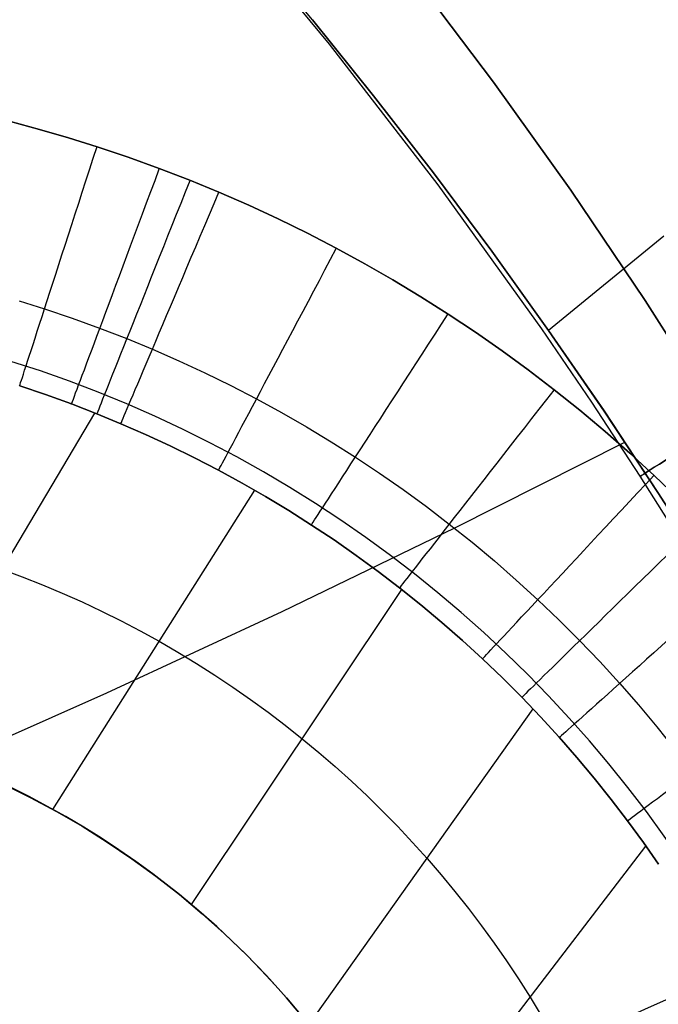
# Model space of a CAD drawing. Extents: x 35614 to 36526, y 4034 to 4838.
# Tile 69 of 79: x 36297 to 36323, y 4572 to 4611. Entities that reach past the tile are written whole.
import ezdxf

# ---------------------------------------------------------------- set-up
doc = ezdxf.new("R2010")
doc.units = 0
doc.layers.add('PREDEFINITO', color=7, linetype='CONTINUOUS')

msp = doc.modelspace()

# ---------------------------------------------------------------- linework, layer by layer
at = {"layer": 'PREDEFINITO'}
for p, q in [((36305.03, 4615.082, -380.007), (36309.539, 4609.654, -380.007)), ((36308.869, 4610.622, -103), (36306.387, 4613.59, -103)), ((36312.878, 4612.355, -319.731), (36316.055, 4608.149, -319.731)), ((36316.055, 4608.149, -319.731), (36312.878, 4612.355, -319.731)), ((36311.296, 4607.609, -103), (36308.869, 4610.622, -103)), ((36308.869, 4610.622, -103), (36311.296, 4607.609, -103)), ((36309.539, 4609.654, -380.007), (36313.851, 4604.081, -380.007)), ((36316.055, 4608.149, -319.731), (36319.117, 4603.863, -319.731)), ((36319.117, 4603.863, -319.731), (36316.055, 4608.149, -319.731)), ((36313.667, 4604.55, -103), (36311.296, 4607.609, -103)), ((36311.296, 4607.609, -103), (36313.667, 4604.55, -103)), ((36298.052, 4606.275, -319.731), (36296.902, 4606.584, -319.731)), ((36296.902, 4606.584, -319.731), (36298.052, 4606.275, -319.731)), ((36299.196, 4605.942, -319.731), (36298.052, 4606.275, -319.731)), ((36298.052, 4606.275, -319.731), (36299.196, 4605.942, -319.731)), ((36300.333, 4605.587, -319.731), (36299.196, 4605.942, -319.731)), ((36299.196, 4605.942, -319.731), (36300.333, 4605.587, -319.731)), ((36301.57, 4605.171, -319.731), (36300.333, 4605.587, -319.731)), ((36300.333, 4605.587, -319.731), (36301.57, 4605.171, -319.731)), ((36302.798, 4604.727, -319.731), (36301.57, 4605.171, -319.731)), ((36301.57, 4605.171, -319.731), (36302.798, 4604.727, -319.731)), ((36304.016, 4604.257, -319.731), (36302.798, 4604.727, -319.731)), ((36302.798, 4604.727, -319.731), (36304.016, 4604.257, -319.731)), ((36315.982, 4601.447, -103), (36313.667, 4604.55, -103)), ((36313.667, 4604.55, -103), (36315.982, 4601.447, -103)), ((36305.164, 4603.785, -319.731), (36304.016, 4604.257, -319.731)), ((36304.016, 4604.257, -319.731), (36305.164, 4603.785, -319.731)), ((36313.851, 4604.081, -380.007), (36317.96, 4598.37, -380.007)), ((36306.345, 4603.269, -319.731), (36305.164, 4603.785, -319.731)), ((36305.164, 4603.785, -319.731), (36306.345, 4603.269, -319.731)), ((36319.117, 4603.863, -319.731), (36322.062, 4599.498, -319.731)), ((36322.062, 4599.498, -319.731), (36319.117, 4603.863, -319.731)), ((36307.515, 4602.727, -319.731), (36306.345, 4603.269, -319.731)), ((36306.345, 4603.269, -319.731), (36307.515, 4602.727, -319.731)), ((36308.673, 4602.16, -319.731), (36307.515, 4602.727, -319.731)), ((36307.515, 4602.727, -319.731), (36308.673, 4602.16, -319.731)), ((36309.818, 4601.568, -319.731), (36308.673, 4602.16, -319.731)), ((36308.673, 4602.16, -319.731), (36309.818, 4601.568, -319.731)), ((36322.813, 4602.044, -105.816), (36318.239, 4598.301, -103)), ((36310.949, 4600.951, -319.731), (36309.818, 4601.568, -319.731)), ((36309.818, 4601.568, -319.731), (36310.949, 4600.951, -319.731)), ((36318.239, 4598.301, -103), (36315.982, 4601.447, -103)), ((36315.982, 4601.447, -103), (36318.239, 4598.301, -103)), ((36312.067, 4600.309, -319.731), (36310.949, 4600.951, -319.731)), ((36310.949, 4600.951, -319.731), (36312.067, 4600.309, -319.731)), ((36313.171, 4599.643, -319.731), (36312.067, 4600.309, -319.731)), ((36312.067, 4600.309, -319.731), (36313.171, 4599.643, -319.731)), ((36297.246, 4599.478, -317.107), (36298.252, 4599.162, -317.106)), ((36314.259, 4598.953, -319.731), (36313.171, 4599.643, -319.731)), ((36313.171, 4599.643, -319.731), (36314.259, 4598.953, -319.731)), ((36322.062, 4599.498, -319.731), (36324.887, 4595.057, -319.731)), ((36324.887, 4595.057, -319.731), (36322.062, 4599.498, -319.731)), ((36298.252, 4599.162, -317.106), (36299.347, 4598.794, -317.106)), ((36315.333, 4598.239, -319.731), (36314.259, 4598.953, -319.731)), ((36314.259, 4598.953, -319.731), (36315.333, 4598.239, -319.731)), ((36299.347, 4598.794, -317.106), (36300.434, 4598.401, -317.105)), ((36300.434, 4598.401, -317.105), (36301.512, 4597.984, -317.105)), ((36316.392, 4597.502, -319.731), (36315.333, 4598.239, -319.731)), ((36315.333, 4598.239, -319.731), (36316.392, 4597.502, -319.731)), ((36317.96, 4598.37, -380.007), (36319.936, 4595.467, -380.007)), ((36320.437, 4595.115, -103), (36318.239, 4598.301, -103)), ((36318.239, 4598.301, -103), (36320.437, 4595.116, -103)), ((36301.512, 4597.984, -317.105), (36302.528, 4597.565, -317.105)), ((36302.528, 4597.565, -317.105), (36303.574, 4597.108, -317.105)), ((36317.433, 4596.742, -319.731), (36316.392, 4597.502, -319.731)), ((36316.392, 4597.502, -319.731), (36317.433, 4596.742, -319.731)), ((36303.574, 4597.108, -317.105), (36304.61, 4596.629, -317.104)), ((36304.61, 4596.629, -317.104), (36305.635, 4596.126, -317.104)), ((36318.458, 4595.959, -319.731), (36317.433, 4596.742, -319.731)), ((36317.433, 4596.742, -319.731), (36318.458, 4595.959, -319.731)), ((36297.263, 4596.11, -310.61), (36298.291, 4595.764, -310.609)), ((36298.291, 4595.764, -310.609), (36297.263, 4596.11, -310.61)), ((36305.635, 4596.126, -317.104), (36306.649, 4595.602, -317.104)), ((36319.478, 4595.144, -319.731), (36318.458, 4595.959, -319.731)), ((36318.458, 4595.959, -319.731), (36319.478, 4595.144, -319.731)), ((36298.291, 4595.764, -310.609), (36299.312, 4595.396, -310.608)), ((36299.312, 4595.396, -310.608), (36298.291, 4595.764, -310.609)), ((36306.649, 4595.602, -317.104), (36307.651, 4595.055, -317.104)), ((36319.936, 4595.467, -380.007), (36321.86, 4592.532, -380.007)), ((36292.454, 4581.961, -139.731), (36300.25, 4595.034, -310.607)), ((36299.312, 4595.396, -310.608), (36300.324, 4595.005, -310.607)), ((36300.324, 4595.005, -310.607), (36299.312, 4595.396, -310.608)), ((36307.651, 4595.055, -317.104), (36308.64, 4594.487, -317.104)), ((36320.479, 4594.306, -319.731), (36319.478, 4595.144, -319.731)), ((36319.478, 4595.144, -319.731), (36320.479, 4594.306, -319.731)), ((36320.437, 4595.116, -103), (36322.575, 4591.89, -103)), ((36322.575, 4591.89, -103), (36320.437, 4595.115, -103)), ((36300.324, 4595.005, -310.607), (36301.277, 4594.613, -310.606)), ((36301.277, 4594.613, -310.606), (36300.324, 4595.005, -310.607)), ((36301.277, 4594.613, -310.606), (36302.259, 4594.184, -310.605)), ((36302.259, 4594.184, -310.605), (36301.277, 4594.613, -310.606)), ((36308.64, 4594.487, -317.104), (36309.617, 4593.898, -317.104)), ((36321.461, 4593.447, -319.731), (36320.479, 4594.306, -319.731)), ((36320.479, 4594.306, -319.731), (36321.461, 4593.447, -319.731)), ((36302.259, 4594.184, -310.605), (36303.231, 4593.734, -310.604)), ((36303.231, 4593.734, -310.604), (36302.259, 4594.184, -310.605)), ((36309.617, 4593.898, -317.104), (36310.581, 4593.287, -317.104)), ((36314.516, 4590.482, -99.619), (36321.261, 4593.887, -103)), ((36303.231, 4593.734, -310.604), (36304.193, 4593.262, -310.604)), ((36304.193, 4593.262, -310.604), (36303.231, 4593.734, -310.604)), ((36304.193, 4593.262, -310.604), (36305.145, 4592.77, -310.603)), ((36305.145, 4592.77, -310.603), (36304.193, 4593.262, -310.604)), ((36310.581, 4593.287, -317.104), (36311.532, 4592.655, -317.104)), ((36322.424, 4592.566, -319.731), (36321.461, 4593.447, -319.731)), ((36321.461, 4593.447, -319.731), (36322.424, 4592.566, -319.731)), ((36305.145, 4592.77, -310.603), (36306.085, 4592.257, -310.603)), ((36306.085, 4592.257, -310.603), (36305.145, 4592.77, -310.603)), ((36311.532, 4592.655, -317.104), (36312.469, 4592.002, -317.104)), ((36321.86, 4592.532, -380.007), (36324.34, 4588.573, -380.007)), ((36323.367, 4591.664, -319.731), (36322.424, 4592.566, -319.731)), ((36322.424, 4592.566, -319.731), (36323.367, 4591.664, -319.731)), ((36298.576, 4579.328, -139.731), (36306.584, 4591.974, -310.603)), ((36306.085, 4592.257, -310.603), (36307.014, 4591.724, -310.603)), ((36307.014, 4591.724, -310.603), (36306.085, 4592.257, -310.603)), ((36312.469, 4592.002, -317.104), (36313.391, 4591.329, -317.104)), ((36307.014, 4591.724, -310.603), (36307.931, 4591.171, -310.602)), ((36307.931, 4591.171, -310.602), (36307.014, 4591.724, -310.603)), ((36324.652, 4588.625, -103), (36322.575, 4591.89, -103)), ((36322.575, 4591.89, -103), (36324.652, 4588.625, -103)), ((36307.931, 4591.171, -310.602), (36308.835, 4590.598, -310.602)), ((36308.835, 4590.598, -310.602), (36307.931, 4591.171, -310.602)), ((36313.391, 4591.329, -317.104), (36314.299, 4590.636, -317.104)), ((36307.666, 4587.168, -96.328), (36314.516, 4590.482, -99.619)), ((36308.835, 4590.598, -310.602), (36309.728, 4590.004, -310.602)), ((36309.728, 4590.004, -310.602), (36308.835, 4590.598, -310.602)), ((36314.299, 4590.636, -317.104), (36315.201, 4589.914, -317.104)), ((36309.728, 4590.004, -310.602), (36310.607, 4589.392, -310.603)), ((36310.607, 4589.392, -310.603), (36309.728, 4590.004, -310.602)), ((36315.201, 4589.914, -317.104), (36316.088, 4589.173, -317.104)), ((36310.607, 4589.392, -310.603), (36311.473, 4588.76, -310.603)), ((36311.473, 4588.76, -310.603), (36310.607, 4589.392, -310.603)), ((36316.088, 4589.173, -317.104), (36316.957, 4588.413, -317.105)), ((36296.56, 4588.847, -229.731), (36297.365, 4588.547, -229.731)), ((36297.365, 4588.547, -229.731), (36298.163, 4588.23, -229.731)), ((36311.473, 4588.76, -310.603), (36312.324, 4588.109, -310.603)), ((36312.324, 4588.109, -310.603), (36311.473, 4588.76, -310.603)), ((36316.957, 4588.413, -317.105), (36317.81, 4587.633, -317.105)), ((36298.163, 4588.23, -229.731), (36298.954, 4587.897, -229.731)), ((36304.074, 4575.558, -139.731), (36312.417, 4588.037, -310.603)), ((36312.324, 4588.109, -310.603), (36313.171, 4587.432, -310.604)), ((36313.171, 4587.432, -310.604), (36312.324, 4588.109, -310.603)), ((36298.954, 4587.897, -229.731), (36299.738, 4587.548, -229.731)), ((36317.81, 4587.633, -317.105), (36318.646, 4586.834, -317.105)), ((36299.738, 4587.548, -229.731), (36300.514, 4587.182, -229.731)), ((36313.171, 4587.432, -310.604), (36314.003, 4586.736, -310.605)), ((36314.003, 4586.736, -310.605), (36313.171, 4587.432, -310.604)), ((36300.514, 4587.182, -229.731), (36301.282, 4586.8, -229.731)), ((36300.714, 4583.944, -93.127), (36307.666, 4587.168, -96.328)), ((36318.646, 4586.834, -317.105), (36319.464, 4586.018, -317.106)), ((36301.282, 4586.8, -229.731), (36302.043, 4586.402, -229.731)), ((36314.003, 4586.736, -310.605), (36314.819, 4586.022, -310.605)), ((36314.819, 4586.022, -310.605), (36314.003, 4586.736, -310.605)), ((36302.043, 4586.402, -229.731), (36302.794, 4585.989, -229.731)), ((36302.794, 4585.989, -229.731), (36303.537, 4585.559, -229.731)), ((36314.819, 4586.022, -310.605), (36315.62, 4585.29, -310.606)), ((36315.62, 4585.29, -310.606), (36314.819, 4586.022, -310.605)), ((36319.464, 4586.018, -317.106), (36320.264, 4585.183, -317.106)), ((36303.537, 4585.559, -229.731), (36304.272, 4585.114, -229.731)), ((36315.62, 4585.29, -310.606), (36316.404, 4584.541, -310.607)), ((36316.404, 4584.541, -310.607), (36315.62, 4585.29, -310.606)), ((36304.272, 4585.114, -229.731), (36304.997, 4584.654, -229.731)), ((36320.264, 4585.183, -317.106), (36321.045, 4584.33, -317.106)), ((36304.997, 4584.654, -229.731), (36305.712, 4584.178, -229.731)), ((36316.404, 4584.541, -310.607), (36317.171, 4583.774, -310.608)), ((36317.171, 4583.774, -310.608), (36316.404, 4584.541, -310.607)), ((36305.712, 4584.178, -229.731), (36306.417, 4583.688, -229.731)), ((36321.045, 4584.33, -317.106), (36321.797, 4583.472, -317.107)), ((36293.663, 4580.813, -90.018), (36300.714, 4583.944, -93.127)), ((36317.171, 4583.774, -310.608), (36317.922, 4582.99, -310.61)), ((36317.922, 4582.99, -310.61), (36317.171, 4583.774, -310.608)), ((36306.417, 4583.688, -229.731), (36307.112, 4583.183, -229.731)), ((36321.797, 4583.472, -317.107), (36322.531, 4582.597, -317.107)), ((36307.112, 4583.183, -229.731), (36307.796, 4582.664, -229.731)), ((36308.736, 4570.796, -139.731), (36317.623, 4583.307, -310.609)), ((36317.922, 4582.99, -310.61), (36318.654, 4582.19, -310.611)), ((36318.654, 4582.19, -310.611), (36317.922, 4582.99, -310.61)), ((36307.796, 4582.664, -229.731), (36308.468, 4582.131, -229.731)), ((36322.531, 4582.597, -317.107), (36323.246, 4581.706, -317.108)), ((36318.654, 4582.19, -310.611), (36319.36, 4581.384, -310.612)), ((36319.36, 4581.384, -310.612), (36318.654, 4582.19, -310.611)), ((36308.468, 4582.131, -229.731), (36309.129, 4581.584, -229.731)), ((36309.129, 4581.584, -229.731), (36309.779, 4581.023, -229.731)), ((36319.36, 4581.384, -310.612), (36320.049, 4580.563, -310.614)), ((36320.049, 4580.563, -310.614), (36319.36, 4581.384, -310.612)), ((36309.779, 4581.023, -229.731), (36310.416, 4580.449, -229.731)), ((36297.679, 4579.805, -139.731), (36296.621, 4580.325, -139.731)), ((36296.621, 4580.325, -139.731), (36297.679, 4579.805, -139.731)), ((36310.416, 4580.449, -229.731), (36311.042, 4579.861, -229.731)), ((36320.049, 4580.563, -310.614), (36320.719, 4579.726, -310.615)), ((36320.719, 4579.726, -310.615), (36320.049, 4580.563, -310.614)), ((36311.042, 4579.861, -229.731), (36311.655, 4579.261, -229.731)), ((36298.719, 4579.249, -139.731), (36297.679, 4579.805, -139.731)), ((36297.679, 4579.805, -139.731), (36298.719, 4579.249, -139.731)), ((36320.719, 4579.726, -310.615), (36321.371, 4578.876, -310.617)), ((36321.371, 4578.876, -310.617), (36320.719, 4579.726, -310.615)), ((36299.739, 4578.658, -139.731), (36298.719, 4579.249, -139.731)), ((36298.719, 4579.249, -139.731), (36299.739, 4578.658, -139.731)), ((36311.655, 4579.261, -229.731), (36312.255, 4578.648, -229.731)), ((36300.738, 4578.031, -139.731), (36299.739, 4578.658, -139.731)), ((36299.739, 4578.658, -139.731), (36300.738, 4578.031, -139.731)), ((36312.255, 4578.648, -229.731), (36312.843, 4578.023, -229.731)), ((36321.371, 4578.876, -310.617), (36321.995, 4578.023, -310.619)), ((36321.995, 4578.023, -310.619), (36321.371, 4578.876, -310.617)), ((36301.715, 4577.371, -139.731), (36300.738, 4578.031, -139.731)), ((36300.738, 4578.031, -139.731), (36301.715, 4577.371, -139.731)), ((36312.388, 4565.221, -139.731), (36322.099, 4577.878, -310.619)), ((36312.843, 4578.023, -229.731), (36313.417, 4577.385, -229.731)), ((36321.995, 4578.023, -310.619), (36322.601, 4577.157, -310.621)), ((36322.601, 4577.157, -310.621), (36321.995, 4578.023, -310.619)), ((36302.668, 4576.677, -139.731), (36301.715, 4577.371, -139.731)), ((36301.715, 4577.371, -139.731), (36302.668, 4576.677, -139.731)), ((36313.417, 4577.385, -229.731), (36313.977, 4576.736, -229.731)), ((36313.977, 4576.736, -229.731), (36314.524, 4576.075, -229.731)), ((36303.597, 4575.951, -139.731), (36302.668, 4576.677, -139.731)), ((36302.668, 4576.677, -139.731), (36303.597, 4575.951, -139.731)), ((36304.501, 4575.194, -139.731), (36303.597, 4575.951, -139.731)), ((36303.597, 4575.951, -139.731), (36304.501, 4575.194, -139.731)), ((36314.524, 4576.075, -229.731), (36315.057, 4575.403, -229.731)), ((36305.377, 4574.406, -139.731), (36304.501, 4575.194, -139.731)), ((36304.501, 4575.194, -139.731), (36305.377, 4574.406, -139.731)), ((36315.057, 4575.403, -229.731), (36315.575, 4574.72, -229.731)), ((36306.227, 4573.588, -139.731), (36305.377, 4574.406, -139.731)), ((36305.377, 4574.406, -139.731), (36306.227, 4573.588, -139.731)), ((36315.575, 4574.72, -229.731), (36316.08, 4574.027, -229.731)), ((36316.08, 4574.027, -229.731), (36316.569, 4573.323, -229.731)), ((36307.047, 4572.741, -139.731), (36306.227, 4573.588, -139.731)), ((36306.227, 4573.588, -139.731), (36307.047, 4572.741, -139.731)), ((36316.569, 4573.323, -229.731), (36317.043, 4572.61, -229.731)), ((36307.838, 4571.867, -139.731), (36307.047, 4572.741, -139.731)), ((36307.047, 4572.741, -139.731), (36307.838, 4571.867, -139.731)), ((36317.043, 4572.61, -229.731), (36317.503, 4571.887, -229.731)), ((36308.599, 4570.966, -139.731), (36307.838, 4571.867, -139.731)), ((36307.838, 4571.867, -139.731), (36308.599, 4570.966, -139.731)), ((36317.503, 4571.887, -229.731), (36317.946, 4571.155, -229.731))]:
    msp.add_line(p, q, dxfattribs=at)
at = {"layer": 'PREDEFINITO', "extrusion": (-0.539451, 0.842017, -2.10034e-07)}
msp.add_circle((-33076.068, -380.014, -15726.882), 15.002, dxfattribs=at)
at = {"layer": 'PREDEFINITO', "extrusion": (0.951336, -0.308154, 2.53029e-08)}
msp.add_arc((15567.566, -309.732, 33114.596), 10, 185.046, 270, dxfattribs=at)
at = {"layer": 'PREDEFINITO', "extrusion": (0.936759, -0.349975, -3.31236e-08)}
msp.add_arc((17018.575, -309.73, 32395.443), 10, 185.0316, 270, dxfattribs=at)
at = {"layer": 'PREDEFINITO', "extrusion": (0.928776, -0.370641, -2.28831e-08)}
msp.add_arc((17732.074, -309.73, 32011.784), 10, 185.0255, 270, dxfattribs=at)
at = {"layer": 'PREDEFINITO', "extrusion": (0.920755, -0.39014, 4.42533e-08)}
msp.add_arc((18403.067, -309.732, 31632.054), 10, 185.0202, 270, dxfattribs=at)
at = {"layer": 'PREDEFINITO', "extrusion": (0.883154, -0.469083, 5.86665e-08)}
msp.add_arc((21096.202, -309.733, 29908.653), 10, 185.0049, 270, dxfattribs=at)
at = {"layer": 'PREDEFINITO'}
for centre, radius, start, end in [((36282.046, 4549.329, -319.731), 50, 360, 90), ((36282.046, 4549.329, -139.731), 34.252, 0, 90), ((36070.001, 5137.808, 78.329), 619.953, 244.584395, 295.415605)]:
    msp.add_arc(centre, radius, start, end, dxfattribs=at)
at = {"layer": 'PREDEFINITO', "extrusion": (0.838758, -0.544504, 3.0675e-08)}
msp.add_arc((23630.68, -309.732, 27954.727), 10, 185, 270, dxfattribs=at)
at = {"layer": 'PREDEFINITO', "extrusion": (0.787962, -0.615724, -3.54443e-08)}
msp.add_arc((25983.576, -309.73, 25787.73), 10, 185.0054, 270, dxfattribs=at)
at = {"layer": 'PREDEFINITO', "extrusion": (0.730375, -0.683047, 7.21652e-08)}
msp.add_arc((28164.211, -309.733, 23392.036), 10, 185.0218, 270.0001, dxfattribs=at)
at = {"layer": 'PREDEFINITO', "extrusion": (-0.699439, 0.714692, 7.83342e-09)}
msp.add_arc((-29171.625, -309.731, -22125.67), 10, 270, 354.9663, dxfattribs=at)
at = {"layer": 'PREDEFINITO', "extrusion": (-0.667031, 0.74503, 7.28075e-08)}
msp.add_arc((-30124.9, -309.729, -20811.813), 10, 270, 354.9515, dxfattribs=at)
at = {"layer": 'PREDEFINITO', "extrusion": (-0.599388, 0.800459, 1.26112e-07)}
msp.add_arc((-31828.239, -309.729, -18105.393), 10, 270.0001, 354.9146, dxfattribs=at)

doc.saveas('drawing.dxf')
